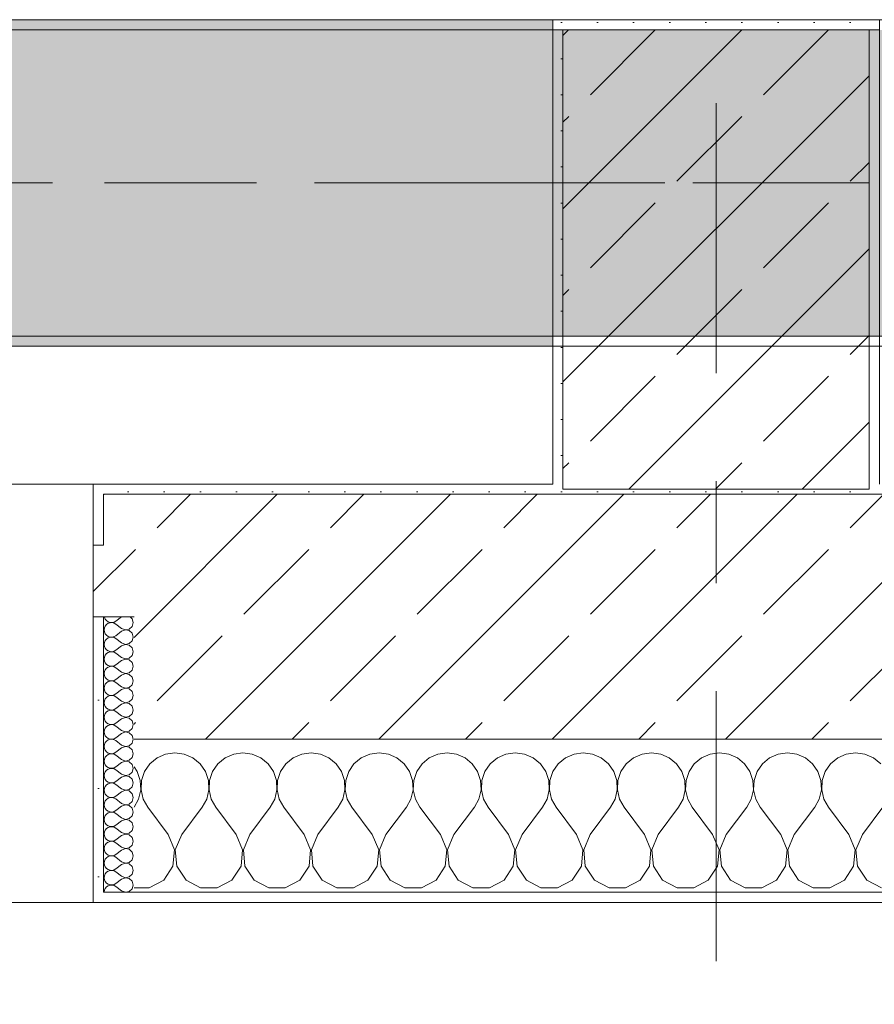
# Model space of a CAD drawing. Header units: metres. Extents: x -3.6 to 84.5, y -11 to 16.8.
# Tile 44 of 228: x 14.248 to 15.085, y -0.255 to 0.71. Entities that reach past the tile are written whole.
import ezdxf

# ---------------------------------------------------------------- set-up
doc = ezdxf.new("R2010")
doc.units = ezdxf.units.M
doc.header["$MEASUREMENT"] = 0
doc.linetypes.add('Achse', pattern=[0.2, 0.1, -0.05, 0, -0.05])
doc.linetypes.add('Strichlinie doppelt', pattern=[0.546806, 0.264583, -0.105833, 0.070556, -0.105833])
for name, color, linetype in [('451 - Universal.Achsen Raster', 7, 'Continuous'), ('604 - Struktur.Wand Aussen', 7, 'Continuous'), ('607 - Struktur.Stütze', 7, 'Continuous'), ('608 - Struktur.Träger', 7, 'Continuous')]:
    doc.layers.add(name, color=color, linetype=linetype)
pattern_1 = [(45, (0, 0), (-0.08485281, 0.08485281), []), (45, (-0.04243, 0.04243), (-0.08485281, 0.08485281), [0.09, -0.03])]
pattern_2 = [(45, (0, 0), (-0.01767767, 0.01767767), [0, -0.025])]
pattern_3 = [(0, (0, 0), (0, 0.08660254), [0, -0.05]), (0, (0.025, 0.0433), (0, 0.08660254), [0, -0.05])]

# ---------------------------------------------------------------- blocks, each defined once
blk = doc.blocks.new('*X76')
at = {"layer": '604 - Struktur.Wand Aussen', "color": 7, "linetype": 'Continuous', "lineweight": 5}
for p, q in [((14.39089, -0.0096), (14.38248, -0.01331)), ((14.4, -0.00833), (14.39089, -0.0096)), ((14.40911, -0.0096), (14.4, -0.00833)), ((14.41752, -0.01331), (14.40911, -0.0096)), ((14.45756, -0.0096), (14.44914, -0.01331)), ((14.46667, -0.00833), (14.45756, -0.0096)), ((14.47578, -0.0096), (14.46667, -0.00833)), ((14.48419, -0.01331), (14.47578, -0.0096)), ((14.52422, -0.0096), (14.51581, -0.01331)), ((14.53333, -0.00833), (14.52422, -0.0096)), ((14.54244, -0.0096), (14.53333, -0.00833)), ((14.55086, -0.01331), (14.54244, -0.0096)), ((14.59089, -0.0096), (14.58248, -0.01331)), ((14.6, -0.00833), (14.59089, -0.0096)), ((14.60911, -0.0096), (14.6, -0.00833)), ((14.61752, -0.01331), (14.60911, -0.0096)), ((14.65756, -0.0096), (14.64914, -0.01331)), ((14.66667, -0.00833), (14.65756, -0.0096)), ((14.67578, -0.0096), (14.66667, -0.00833)), ((14.68419, -0.01331), (14.67578, -0.0096)), ((14.72422, -0.0096), (14.71581, -0.01331)), ((14.73333, -0.00833), (14.72422, -0.0096)), ((14.74244, -0.0096), (14.73333, -0.00833)), ((14.75086, -0.01331), (14.74244, -0.0096)), ((14.79089, -0.0096), (14.78248, -0.01331)), ((14.8, -0.00833), (14.79089, -0.0096)), ((14.80911, -0.0096), (14.8, -0.00833)), ((14.81752, -0.01331), (14.80911, -0.0096)), ((14.85756, -0.0096), (14.84914, -0.01331)), ((14.86667, -0.00833), (14.85756, -0.0096)), ((14.87578, -0.0096), (14.86667, -0.00833)), ((14.88419, -0.01331), (14.87578, -0.0096)), ((14.92422, -0.0096), (14.91581, -0.01331)), ((14.93333, -0.00833), (14.92422, -0.0096)), ((14.94244, -0.0096), (14.93333, -0.00833)), ((14.95086, -0.01331), (14.94244, -0.0096)), ((14.99089, -0.0096), (14.98248, -0.01331)), ((15, -0.00833), (14.99089, -0.0096)), ((15.00911, -0.0096), (15, -0.00833)), ((15.01752, -0.01331), (15.00911, -0.0096)), ((15.05756, -0.0096), (15.04914, -0.01331)), ((15.06667, -0.00833), (15.05756, -0.0096)), ((15.07578, -0.0096), (15.06667, -0.00833)), ((15.08419, -0.01331), (15.07578, -0.0096)), ((14.37539, -0.01918), (14.37019, -0.02676)), ((14.38248, -0.01331), (14.37539, -0.01918)), ((14.42461, -0.01918), (14.41752, -0.01331)), ((14.42981, -0.02676), (14.42461, -0.01918)), ((14.44206, -0.01918), (14.43685, -0.02676)), ((14.44914, -0.01331), (14.44206, -0.01918)), ((14.49127, -0.01918), (14.48419, -0.01331)), ((14.49648, -0.02676), (14.49127, -0.01918)), ((14.50873, -0.01918), (14.50352, -0.02676)), ((14.51581, -0.01331), (14.50873, -0.01918)), ((14.55794, -0.01918), (14.55086, -0.01331)), ((14.56315, -0.02676), (14.55794, -0.01918)), ((14.57539, -0.01918), (14.57019, -0.02676)), ((14.58248, -0.01331), (14.57539, -0.01918)), ((14.62461, -0.01918), (14.61752, -0.01331)), ((14.62981, -0.02676), (14.62461, -0.01918)), ((14.64206, -0.01918), (14.63685, -0.02676)), ((14.64914, -0.01331), (14.64206, -0.01918)), ((14.69127, -0.01918), (14.68419, -0.01331)), ((14.69648, -0.02676), (14.69127, -0.01918)), ((14.70873, -0.01918), (14.70352, -0.02676)), ((14.71581, -0.01331), (14.70873, -0.01918)), ((14.75794, -0.01918), (14.75086, -0.01331)), ((14.76315, -0.02676), (14.75794, -0.01918)), ((14.77539, -0.01918), (14.77019, -0.02676)), ((14.78248, -0.01331), (14.77539, -0.01918)), ((14.82461, -0.01918), (14.81752, -0.01331)), ((14.82981, -0.02676), (14.82461, -0.01918)), ((14.84206, -0.01918), (14.83685, -0.02676)), ((14.84914, -0.01331), (14.84206, -0.01918)), ((14.89127, -0.01918), (14.88419, -0.01331)), ((14.89648, -0.02676), (14.89127, -0.01918)), ((14.90873, -0.01918), (14.90352, -0.02676)), ((14.91581, -0.01331), (14.90873, -0.01918)), ((14.95794, -0.01918), (14.95086, -0.01331)), ((14.96315, -0.02676), (14.95794, -0.01918)), ((14.97539, -0.01918), (14.97019, -0.02676)), ((14.98248, -0.01331), (14.97539, -0.01918)), ((15.02461, -0.01918), (15.01752, -0.01331)), ((15.02981, -0.02676), (15.02461, -0.01918)), ((15.04206, -0.01918), (15.03685, -0.02676)), ((15.04914, -0.01331), (15.04206, -0.01918)), ((15.09127, -0.01918), (15.08419, -0.01331)), ((14.36315, -0.02676), (14.36, -0.02218)), ((14.36609, -0.03547), (14.36315, -0.02676)), ((14.37019, -0.02676), (14.36725, -0.03547)), ((14.43275, -0.03547), (14.42981, -0.02676)), ((14.43685, -0.02676), (14.43391, -0.03547)), ((14.49942, -0.03547), (14.49648, -0.02676)), ((14.50352, -0.02676), (14.50058, -0.03547)), ((14.56609, -0.03547), (14.56315, -0.02676)), ((14.57019, -0.02676), (14.56725, -0.03547)), ((14.63275, -0.03547), (14.62981, -0.02676)), ((14.63685, -0.02676), (14.63391, -0.03547)), ((14.69942, -0.03547), (14.69648, -0.02676)), ((14.70352, -0.02676), (14.70058, -0.03547)), ((14.76609, -0.03547), (14.76315, -0.02676)), ((14.77019, -0.02676), (14.76725, -0.03547)), ((14.83275, -0.03547), (14.82981, -0.02676)), ((14.83685, -0.02676), (14.83391, -0.03547)), ((14.89942, -0.03547), (14.89648, -0.02676)), ((14.90352, -0.02676), (14.90058, -0.03547)), ((14.96609, -0.03547), (14.96315, -0.02676)), ((14.97019, -0.02676), (14.96725, -0.03547)), ((15.03275, -0.03547), (15.02981, -0.02676)), ((15.03685, -0.02676), (15.03391, -0.03547)), ((14.36653, -0.04466), (14.36609, -0.03547)), ((14.36725, -0.03547), (14.3668, -0.04466)), ((14.4332, -0.04466), (14.43275, -0.03547)), ((14.43391, -0.03547), (14.43347, -0.04466)), ((14.49987, -0.04466), (14.49942, -0.03547)), ((14.50058, -0.03547), (14.50013, -0.04466)), ((14.56653, -0.04466), (14.56609, -0.03547)), ((14.56725, -0.03547), (14.5668, -0.04466)), ((14.6332, -0.04466), (14.63275, -0.03547)), ((14.63391, -0.03547), (14.63347, -0.04466)), ((14.69987, -0.04466), (14.69942, -0.03547)), ((14.70058, -0.03547), (14.70013, -0.04466)), ((14.76653, -0.04466), (14.76609, -0.03547)), ((14.76725, -0.03547), (14.7668, -0.04466)), ((14.8332, -0.04466), (14.83275, -0.03547)), ((14.83391, -0.03547), (14.83347, -0.04466)), ((14.89987, -0.04466), (14.89942, -0.03547)), ((14.90058, -0.03547), (14.90013, -0.04466)), ((14.96653, -0.04466), (14.96609, -0.03547)), ((14.96725, -0.03547), (14.9668, -0.04466)), ((15.0332, -0.04466), (15.03275, -0.03547)), ((15.03391, -0.03547), (15.03347, -0.04466)), ((14.36445, -0.05362), (14.36653, -0.04466)), ((14.3668, -0.04466), (14.36888, -0.05362)), ((14.43112, -0.05362), (14.4332, -0.04466)), ((14.43347, -0.04466), (14.43555, -0.05362)), ((14.49778, -0.05362), (14.49987, -0.04466)), ((14.50013, -0.04466), (14.50222, -0.05362)), ((14.56445, -0.05362), (14.56653, -0.04466)), ((14.5668, -0.04466), (14.56888, -0.05362)), ((14.63112, -0.05362), (14.6332, -0.04466)), ((14.63347, -0.04466), (14.63555, -0.05362)), ((14.69778, -0.05362), (14.69987, -0.04466)), ((14.70013, -0.04466), (14.70222, -0.05362)), ((14.76445, -0.05362), (14.76653, -0.04466)), ((14.7668, -0.04466), (14.76888, -0.05362)), ((14.83112, -0.05362), (14.8332, -0.04466)), ((14.83347, -0.04466), (14.83555, -0.05362)), ((14.89778, -0.05362), (14.89987, -0.04466)), ((14.90013, -0.04466), (14.90222, -0.05362)), ((14.96445, -0.05362), (14.96653, -0.04466)), ((14.9668, -0.04466), (14.96888, -0.05362)), ((15.03112, -0.05362), (15.0332, -0.04466)), ((15.03347, -0.04466), (15.03555, -0.05362)), ((14.36, -0.06167), (14.36445, -0.05362)), ((14.36888, -0.05362), (14.37333, -0.06167)), ((14.42667, -0.06167), (14.43112, -0.05362)), ((14.43555, -0.05362), (14.44, -0.06167)), ((14.49333, -0.06167), (14.49778, -0.05362)), ((14.50222, -0.05362), (14.50667, -0.06167)), ((14.56, -0.06167), (14.56445, -0.05362)), ((14.56888, -0.05362), (14.57333, -0.06167)), ((14.62667, -0.06167), (14.63112, -0.05362)), ((14.63555, -0.05362), (14.64, -0.06167)), ((14.69333, -0.06167), (14.69778, -0.05362)), ((14.70222, -0.05362), (14.70667, -0.06167)), ((14.76, -0.06167), (14.76445, -0.05362)), ((14.76888, -0.05362), (14.77333, -0.06167)), ((14.82667, -0.06167), (14.83112, -0.05362)), ((14.83555, -0.05362), (14.84, -0.06167)), ((14.89333, -0.06167), (14.89778, -0.05362)), ((14.90222, -0.05362), (14.90667, -0.06167)), ((14.96, -0.06167), (14.96445, -0.05362)), ((14.96888, -0.05362), (14.97333, -0.06167)), ((15.02667, -0.06167), (15.03112, -0.05362)), ((15.03555, -0.05362), (15.04, -0.06167)), ((14.39333, -0.08833), (14.37333, -0.06167)), ((14.40667, -0.08833), (14.42667, -0.06167)), ((14.46, -0.08833), (14.44, -0.06167)), ((14.47333, -0.08833), (14.49333, -0.06167)), ((14.52667, -0.08833), (14.50667, -0.06167)), ((14.54, -0.08833), (14.56, -0.06167)), ((14.59333, -0.08833), (14.57333, -0.06167)), ((14.60667, -0.08833), (14.62667, -0.06167)), ((14.66, -0.08833), (14.64, -0.06167)), ((14.67333, -0.08833), (14.69333, -0.06167)), ((14.72667, -0.08833), (14.70667, -0.06167)), ((14.74, -0.08833), (14.76, -0.06167)), ((14.79333, -0.08833), (14.77333, -0.06167)), ((14.80667, -0.08833), (14.82667, -0.06167)), ((14.86, -0.08833), (14.84, -0.06167)), ((14.87333, -0.08833), (14.89333, -0.06167)), ((14.92667, -0.08833), (14.90667, -0.06167)), ((14.94, -0.08833), (14.96, -0.06167)), ((14.99333, -0.08833), (14.97333, -0.06167)), ((15.00667, -0.08833), (15.02667, -0.06167)), ((15.06, -0.08833), (15.04, -0.06167)), ((15.07333, -0.08833), (15.09333, -0.06167)), ((14.39962, -0.1033), (14.39333, -0.08833)), ((14.40667, -0.08833), (14.40038, -0.1033)), ((14.46629, -0.1033), (14.46, -0.08833)), ((14.47333, -0.08833), (14.46705, -0.1033)), ((14.53295, -0.1033), (14.52667, -0.08833)), ((14.54, -0.08833), (14.53371, -0.1033)), ((14.59962, -0.1033), (14.59333, -0.08833)), ((14.60667, -0.08833), (14.60038, -0.1033)), ((14.66629, -0.1033), (14.66, -0.08833)), ((14.67333, -0.08833), (14.66705, -0.1033)), ((14.73295, -0.1033), (14.72667, -0.08833)), ((14.74, -0.08833), (14.73371, -0.1033)), ((14.79962, -0.1033), (14.79333, -0.08833)), ((14.80667, -0.08833), (14.80038, -0.1033)), ((14.86629, -0.1033), (14.86, -0.08833)), ((14.87333, -0.08833), (14.86705, -0.1033)), ((14.93295, -0.1033), (14.92667, -0.08833)), ((14.94, -0.08833), (14.93371, -0.1033)), ((14.99962, -0.1033), (14.99333, -0.08833)), ((15.00667, -0.08833), (15.00038, -0.1033)), ((15.06629, -0.1033), (15.06, -0.08833)), ((15.07333, -0.08833), (15.06705, -0.1033)), ((14.39808, -0.11947), (14.39962, -0.1033)), ((14.40038, -0.1033), (14.40192, -0.11947)), ((14.46475, -0.11947), (14.46629, -0.1033)), ((14.46705, -0.1033), (14.46858, -0.11947)), ((14.53142, -0.11947), (14.53295, -0.1033)), ((14.53371, -0.1033), (14.53525, -0.11947)), ((14.59808, -0.11947), (14.59962, -0.1033)), ((14.60038, -0.1033), (14.60192, -0.11947)), ((14.66475, -0.11947), (14.66629, -0.1033)), ((14.66705, -0.1033), (14.66858, -0.11947)), ((14.73142, -0.11947), (14.73295, -0.1033)), ((14.73371, -0.1033), (14.73525, -0.11947)), ((14.79808, -0.11947), (14.79962, -0.1033)), ((14.80038, -0.1033), (14.80192, -0.11947)), ((14.86475, -0.11947), (14.86629, -0.1033)), ((14.86705, -0.1033), (14.86858, -0.11947)), ((14.93142, -0.11947), (14.93295, -0.1033)), ((14.93371, -0.1033), (14.93525, -0.11947)), ((14.99808, -0.11947), (14.99962, -0.1033)), ((15.00038, -0.1033), (15.00192, -0.11947)), ((15.06475, -0.11947), (15.06629, -0.1033)), ((15.06705, -0.1033), (15.06858, -0.11947)), ((14.3891, -0.13299), (14.39808, -0.11947)), ((14.40192, -0.11947), (14.4109, -0.13299)), ((14.45576, -0.13299), (14.46475, -0.11947)), ((14.46858, -0.11947), (14.47757, -0.13299)), ((14.52243, -0.13299), (14.53142, -0.11947)), ((14.53525, -0.11947), (14.54424, -0.13299)), ((14.5891, -0.13299), (14.59808, -0.11947)), ((14.60192, -0.11947), (14.6109, -0.13299)), ((14.65576, -0.13299), (14.66475, -0.11947)), ((14.66858, -0.11947), (14.67757, -0.13299)), ((14.72243, -0.13299), (14.73142, -0.11947)), ((14.73525, -0.11947), (14.74424, -0.13299)), ((14.7891, -0.13299), (14.79808, -0.11947)), ((14.80192, -0.11947), (14.8109, -0.13299)), ((14.85576, -0.13299), (14.86475, -0.11947)), ((14.86858, -0.11947), (14.87757, -0.13299)), ((14.92243, -0.13299), (14.93142, -0.11947)), ((14.93525, -0.11947), (14.94424, -0.13299)), ((14.9891, -0.13299), (14.99808, -0.11947)), ((15.00192, -0.11947), (15.0109, -0.13299)), ((15.05576, -0.13299), (15.06475, -0.11947)), ((15.06858, -0.11947), (15.07757, -0.13299)), ((14.37479, -0.14066), (14.3891, -0.13299)), ((14.4109, -0.13299), (14.42521, -0.14066)), ((14.44145, -0.14066), (14.45576, -0.13299)), ((14.47757, -0.13299), (14.49188, -0.14066)), ((14.50812, -0.14066), (14.52243, -0.13299)), ((14.54424, -0.13299), (14.55855, -0.14066)), ((14.57479, -0.14066), (14.5891, -0.13299)), ((14.6109, -0.13299), (14.62521, -0.14066)), ((14.64145, -0.14066), (14.65576, -0.13299)), ((14.67757, -0.13299), (14.69188, -0.14066)), ((14.70812, -0.14066), (14.72243, -0.13299)), ((14.74424, -0.13299), (14.75855, -0.14066)), ((14.77479, -0.14066), (14.7891, -0.13299)), ((14.8109, -0.13299), (14.82521, -0.14066)), ((14.84145, -0.14066), (14.85576, -0.13299)), ((14.87757, -0.13299), (14.89188, -0.14066)), ((14.90812, -0.14066), (14.92243, -0.13299)), ((14.94424, -0.13299), (14.95855, -0.14066)), ((14.97479, -0.14066), (14.9891, -0.13299)), ((15.0109, -0.13299), (15.02521, -0.14066)), ((15.04145, -0.14066), (15.05576, -0.13299)), ((15.07757, -0.13299), (15.09188, -0.14066)), ((14.36, -0.14066), (14.37479, -0.14066)), ((14.42521, -0.14066), (14.44145, -0.14066)), ((14.49188, -0.14066), (14.50812, -0.14066)), ((14.55855, -0.14066), (14.57479, -0.14066)), ((14.62521, -0.14066), (14.64145, -0.14066)), ((14.69188, -0.14066), (14.70812, -0.14066)), ((14.75855, -0.14066), (14.77479, -0.14066)), ((14.82521, -0.14066), (14.84145, -0.14066)), ((14.89188, -0.14066), (14.90812, -0.14066)), ((14.95855, -0.14066), (14.97479, -0.14066)), ((15.02521, -0.14066), (15.04145, -0.14066))]:
    blk.add_line(p, q, dxfattribs=at)
blk = doc.blocks.new('*X109')
at = {"layer": '604 - Struktur.Wand Aussen', "color": 7, "linetype": 'Continuous', "lineweight": 5}
for p, q in [((14.33091, 0.125), (14.33099, 0.12448)), ((14.33099, 0.12448), (14.33178, 0.12267)), ((14.33178, 0.1159), (14.33099, 0.11409)), ((14.33178, 0.12267), (14.33304, 0.12116)), ((14.33304, 0.11742), (14.33178, 0.1159)), ((14.33304, 0.12116), (14.33466, 0.12004)), ((14.33466, 0.11853), (14.33304, 0.11742)), ((14.33466, 0.12004), (14.33653, 0.11941)), ((14.33653, 0.11916), (14.33466, 0.11853)), ((14.33653, 0.11941), (14.3385, 0.11931)), ((14.3385, 0.11926), (14.33653, 0.11916)), ((14.3385, 0.11931), (14.34042, 0.11976)), ((14.34042, 0.11881), (14.3385, 0.11926)), ((14.34042, 0.11976), (14.34214, 0.12071)), ((14.34214, 0.11786), (14.34042, 0.11881)), ((14.34786, 0.125), (14.34214, 0.12071)), ((14.34786, 0.11357), (14.34214, 0.11786)), ((14.35822, 0.12304), (14.35608, 0.125)), ((14.35929, 0.11929), (14.35822, 0.12304)), ((14.35822, 0.11553), (14.35929, 0.11929)), ((14.33099, 0.11409), (14.33071, 0.11214)), ((14.33071, 0.11214), (14.33099, 0.11019)), ((14.33099, 0.11019), (14.33178, 0.10839)), ((14.33178, 0.10839), (14.33304, 0.10687)), ((14.33304, 0.10687), (14.33466, 0.10575)), ((14.34042, 0.10547), (14.34214, 0.10643)), ((14.34786, 0.11071), (14.34214, 0.10643)), ((14.34786, 0.11357), (14.3515, 0.11217)), ((14.3515, 0.11211), (14.34786, 0.11071)), ((14.3515, 0.11217), (14.35534, 0.1129)), ((14.35534, 0.11139), (14.3515, 0.11211)), ((14.35534, 0.1129), (14.35822, 0.11553)), ((14.35822, 0.10876), (14.35534, 0.11139)), ((14.35929, 0.105), (14.35822, 0.10876)), ((14.33099, 0.09981), (14.33071, 0.09786)), ((14.33071, 0.09786), (14.33099, 0.09591)), ((14.33178, 0.10161), (14.33099, 0.09981)), ((14.33304, 0.10313), (14.33178, 0.10161)), ((14.33466, 0.10425), (14.33304, 0.10313)), ((14.33466, 0.10575), (14.33653, 0.10512)), ((14.33653, 0.10488), (14.33466, 0.10425)), ((14.33653, 0.10512), (14.3385, 0.10503)), ((14.3385, 0.10497), (14.33653, 0.10488)), ((14.3385, 0.10503), (14.34042, 0.10547)), ((14.34042, 0.10453), (14.3385, 0.10497)), ((14.34214, 0.10357), (14.34042, 0.10453)), ((14.34786, 0.09929), (14.34214, 0.10357)), ((14.34786, 0.09929), (14.3515, 0.09789)), ((14.3515, 0.09783), (14.34786, 0.09643)), ((14.3515, 0.09789), (14.35534, 0.09861)), ((14.35534, 0.0971), (14.3515, 0.09783)), ((14.35534, 0.09861), (14.35822, 0.10124)), ((14.35822, 0.09447), (14.35534, 0.0971)), ((14.35822, 0.10124), (14.35929, 0.105)), ((14.33099, 0.09591), (14.33178, 0.0941)), ((14.33178, 0.08733), (14.33099, 0.08552)), ((14.33178, 0.0941), (14.33304, 0.09258)), ((14.33304, 0.08884), (14.33178, 0.08733)), ((14.33304, 0.09258), (14.33466, 0.09147)), ((14.33466, 0.08996), (14.33304, 0.08884)), ((14.33466, 0.09147), (14.33653, 0.09084)), ((14.33653, 0.09059), (14.33466, 0.08996)), ((14.33653, 0.09084), (14.3385, 0.09074)), ((14.3385, 0.09069), (14.33653, 0.09059)), ((14.3385, 0.09074), (14.34042, 0.09119)), ((14.34042, 0.09024), (14.3385, 0.09069)), ((14.34042, 0.09119), (14.34214, 0.09214)), ((14.34214, 0.08929), (14.34042, 0.09024)), ((14.34786, 0.09643), (14.34214, 0.09214)), ((14.34786, 0.085), (14.34214, 0.08929)), ((14.35534, 0.08433), (14.35822, 0.08696)), ((14.35929, 0.09071), (14.35822, 0.09447)), ((14.35822, 0.08696), (14.35929, 0.09071)), ((14.33099, 0.08552), (14.33071, 0.08357)), ((14.33071, 0.08357), (14.33099, 0.08162)), ((14.33099, 0.08162), (14.33178, 0.07982)), ((14.33178, 0.07982), (14.33304, 0.0783)), ((14.33304, 0.0783), (14.33466, 0.07718)), ((14.33466, 0.07718), (14.33653, 0.07655)), ((14.34042, 0.0769), (14.34214, 0.07786)), ((14.34786, 0.08214), (14.34214, 0.07786)), ((14.34786, 0.085), (14.3515, 0.0836)), ((14.3515, 0.08354), (14.34786, 0.08214)), ((14.3515, 0.0836), (14.35534, 0.08433)), ((14.35534, 0.08282), (14.3515, 0.08354)), ((14.35822, 0.08018), (14.35534, 0.08282)), ((14.35929, 0.07643), (14.35822, 0.08018)), ((14.33099, 0.07124), (14.33071, 0.06929)), ((14.33071, 0.06929), (14.33099, 0.06733)), ((14.33178, 0.07304), (14.33099, 0.07124)), ((14.33304, 0.07456), (14.33178, 0.07304)), ((14.33466, 0.07567), (14.33304, 0.07456)), ((14.33653, 0.0763), (14.33466, 0.07567)), ((14.33653, 0.07655), (14.3385, 0.07646)), ((14.3385, 0.0764), (14.33653, 0.0763)), ((14.3385, 0.07646), (14.34042, 0.0769)), ((14.34042, 0.07595), (14.3385, 0.0764)), ((14.34214, 0.075), (14.34042, 0.07595)), ((14.34786, 0.07071), (14.34214, 0.075)), ((14.34786, 0.06786), (14.34214, 0.06357)), ((14.34786, 0.07071), (14.3515, 0.06931)), ((14.3515, 0.06926), (14.34786, 0.06786)), ((14.3515, 0.06931), (14.35534, 0.07004)), ((14.35534, 0.06853), (14.3515, 0.06926)), ((14.35534, 0.07004), (14.35822, 0.07267)), ((14.35822, 0.0659), (14.35534, 0.06853)), ((14.35822, 0.07267), (14.35929, 0.07643)), ((14.33099, 0.06733), (14.33178, 0.06553)), ((14.33178, 0.05876), (14.33099, 0.05695)), ((14.33178, 0.06553), (14.33304, 0.06401)), ((14.33304, 0.06027), (14.33178, 0.05876)), ((14.33304, 0.06401), (14.33466, 0.0629)), ((14.33466, 0.06139), (14.33304, 0.06027)), ((14.33466, 0.0629), (14.33653, 0.06227)), ((14.33653, 0.06202), (14.33466, 0.06139)), ((14.33653, 0.06227), (14.3385, 0.06217)), ((14.3385, 0.06211), (14.33653, 0.06202)), ((14.3385, 0.06217), (14.34042, 0.06262)), ((14.34042, 0.06167), (14.3385, 0.06211)), ((14.34042, 0.06262), (14.34214, 0.06357)), ((14.34214, 0.06071), (14.34042, 0.06167)), ((14.34786, 0.05643), (14.34214, 0.06071)), ((14.35534, 0.05575), (14.35822, 0.05839)), ((14.35929, 0.06214), (14.35822, 0.0659)), ((14.35822, 0.05839), (14.35929, 0.06214)), ((14.33099, 0.05695), (14.33071, 0.055)), ((14.33071, 0.055), (14.33099, 0.05305)), ((14.33099, 0.05305), (14.33178, 0.05124)), ((14.33178, 0.05124), (14.33304, 0.04973)), ((14.33304, 0.04973), (14.33466, 0.04861)), ((14.33466, 0.04861), (14.33653, 0.04798)), ((14.3385, 0.04789), (14.34042, 0.04833)), ((14.34042, 0.04833), (14.34214, 0.04929)), ((14.34786, 0.05357), (14.34214, 0.04929)), ((14.34786, 0.05643), (14.3515, 0.05503)), ((14.3515, 0.05497), (14.34786, 0.05357)), ((14.3515, 0.05503), (14.35534, 0.05575)), ((14.35534, 0.05425), (14.3515, 0.05497)), ((14.35822, 0.05161), (14.35534, 0.05425)), ((14.35929, 0.04786), (14.35822, 0.05161)), ((14.33099, 0.04267), (14.33071, 0.04071)), ((14.33071, 0.04071), (14.33099, 0.03876)), ((14.33178, 0.04447), (14.33099, 0.04267)), ((14.33099, 0.03876), (14.33178, 0.03696)), ((14.33304, 0.04599), (14.33178, 0.04447)), ((14.33466, 0.0471), (14.33304, 0.04599)), ((14.33653, 0.04773), (14.33466, 0.0471)), ((14.33653, 0.04798), (14.3385, 0.04789)), ((14.3385, 0.04783), (14.33653, 0.04773)), ((14.34042, 0.04738), (14.3385, 0.04783)), ((14.34214, 0.04643), (14.34042, 0.04738)), ((14.34786, 0.04214), (14.34214, 0.04643)), ((14.34786, 0.03929), (14.34214, 0.035)), ((14.34786, 0.04214), (14.3515, 0.04074)), ((14.3515, 0.04069), (14.34786, 0.03929)), ((14.3515, 0.04074), (14.35534, 0.04147)), ((14.35534, 0.03996), (14.3515, 0.04069)), ((14.35534, 0.04147), (14.35822, 0.0441)), ((14.35822, 0.03733), (14.35534, 0.03996)), ((14.35822, 0.0441), (14.35929, 0.04786)), ((14.33178, 0.03018), (14.33099, 0.02838)), ((14.33178, 0.03696), (14.33304, 0.03544)), ((14.33304, 0.0317), (14.33178, 0.03018)), ((14.33304, 0.03544), (14.33466, 0.03433)), ((14.33466, 0.03282), (14.33304, 0.0317)), ((14.33466, 0.03433), (14.33653, 0.0337)), ((14.33653, 0.03345), (14.33466, 0.03282)), ((14.33653, 0.0337), (14.3385, 0.0336)), ((14.3385, 0.03354), (14.33653, 0.03345)), ((14.3385, 0.0336), (14.34042, 0.03405)), ((14.34042, 0.0331), (14.3385, 0.03354)), ((14.34042, 0.03405), (14.34214, 0.035)), ((14.34214, 0.03214), (14.34042, 0.0331)), ((14.34786, 0.02786), (14.34214, 0.03214)), ((14.35534, 0.02718), (14.35822, 0.02982)), ((14.35929, 0.03357), (14.35822, 0.03733)), ((14.35822, 0.02982), (14.35929, 0.03357)), ((14.33099, 0.02838), (14.33071, 0.02643)), ((14.33071, 0.02643), (14.33099, 0.02448)), ((14.33099, 0.02448), (14.33178, 0.02267)), ((14.33178, 0.02267), (14.33304, 0.02116)), ((14.33304, 0.02116), (14.33466, 0.02004)), ((14.33466, 0.02004), (14.33653, 0.01941)), ((14.33653, 0.01941), (14.3385, 0.01931)), ((14.3385, 0.01931), (14.34042, 0.01976)), ((14.34042, 0.01976), (14.34214, 0.02071)), ((14.34786, 0.025), (14.34214, 0.02071)), ((14.34786, 0.02786), (14.3515, 0.02646)), ((14.3515, 0.0264), (14.34786, 0.025)), ((14.3515, 0.02646), (14.35534, 0.02718)), ((14.35534, 0.02567), (14.3515, 0.0264)), ((14.35822, 0.02304), (14.35534, 0.02567)), ((14.35929, 0.01929), (14.35822, 0.02304)), ((14.33099, 0.01409), (14.33071, 0.01214)), ((14.33071, 0.01214), (14.33099, 0.01019)), ((14.33178, 0.0159), (14.33099, 0.01409)), ((14.33099, 0.01019), (14.33178, 0.00839)), ((14.33304, 0.01742), (14.33178, 0.0159)), ((14.33466, 0.01853), (14.33304, 0.01742)), ((14.33653, 0.01916), (14.33466, 0.01853)), ((14.3385, 0.01926), (14.33653, 0.01916)), ((14.34042, 0.01881), (14.3385, 0.01926)), ((14.34214, 0.01786), (14.34042, 0.01881)), ((14.34786, 0.01357), (14.34214, 0.01786)), ((14.34786, 0.01071), (14.34214, 0.00643)), ((14.34786, 0.01357), (14.3515, 0.01217)), ((14.3515, 0.01211), (14.34786, 0.01071)), ((14.3515, 0.01217), (14.35534, 0.0129)), ((14.35534, 0.01139), (14.3515, 0.01211)), ((14.35534, 0.0129), (14.35822, 0.01553)), ((14.35822, 0.00876), (14.35534, 0.01139)), ((14.35822, 0.01553), (14.35929, 0.01929)), ((14.33178, 0.00161), (14.33099, -0.00019)), ((14.33178, 0.00839), (14.33304, 0.00687)), ((14.33304, 0.00313), (14.33178, 0.00161)), ((14.33304, 0.00687), (14.33466, 0.00575)), ((14.33466, 0.00425), (14.33304, 0.00313)), ((14.33466, 0.00575), (14.33653, 0.00512)), ((14.33653, 0.00488), (14.33466, 0.00425)), ((14.33653, 0.00512), (14.3385, 0.00503)), ((14.3385, 0.00497), (14.33653, 0.00488)), ((14.3385, 0.00503), (14.34042, 0.00547)), ((14.34042, 0.00453), (14.3385, 0.00497)), ((14.34042, 0.00547), (14.34214, 0.00643)), ((14.34214, 0.00357), (14.34042, 0.00453)), ((14.34786, -0.00071), (14.34214, 0.00357)), ((14.35534, -0.00139), (14.35822, 0.00124)), ((14.35929, 0.005), (14.35822, 0.00876)), ((14.35822, 0.00124), (14.35929, 0.005)), ((14.33099, -0.00019), (14.33071, -0.00214)), ((14.33071, -0.00214), (14.33099, -0.00409)), ((14.33099, -0.00409), (14.33178, -0.0059)), ((14.33178, -0.0059), (14.33304, -0.00742)), ((14.33304, -0.00742), (14.33466, -0.00853)), ((14.33466, -0.00853), (14.33653, -0.00916)), ((14.33653, -0.00941), (14.33466, -0.01004)), ((14.33653, -0.00916), (14.3385, -0.00926)), ((14.3385, -0.00931), (14.33653, -0.00941)), ((14.3385, -0.00926), (14.34042, -0.00881)), ((14.34042, -0.00976), (14.3385, -0.00931)), ((14.34042, -0.00881), (14.34214, -0.00786)), ((14.34786, -0.00357), (14.34214, -0.00786)), ((14.34786, -0.00071), (14.3515, -0.00211)), ((14.3515, -0.00217), (14.34786, -0.00357)), ((14.3515, -0.00211), (14.35534, -0.00139)), ((14.35534, -0.0029), (14.3515, -0.00217)), ((14.35822, -0.00553), (14.35534, -0.0029)), ((14.35929, -0.00929), (14.35822, -0.00553)), ((14.35822, -0.01304), (14.35929, -0.00929)), ((14.33099, -0.01448), (14.33071, -0.01643)), ((14.33071, -0.01643), (14.33099, -0.01838)), ((14.33178, -0.01267), (14.33099, -0.01448)), ((14.33099, -0.01838), (14.33178, -0.02018)), ((14.33304, -0.01116), (14.33178, -0.01267)), ((14.33466, -0.01004), (14.33304, -0.01116)), ((14.34214, -0.01071), (14.34042, -0.00976)), ((14.34786, -0.015), (14.34214, -0.01071)), ((14.34786, -0.01786), (14.34214, -0.02214)), ((14.34786, -0.015), (14.3515, -0.0164)), ((14.3515, -0.01646), (14.34786, -0.01786)), ((14.3515, -0.0164), (14.35534, -0.01567)), ((14.35534, -0.01718), (14.3515, -0.01646)), ((14.35534, -0.01567), (14.35822, -0.01304)), ((14.35822, -0.01982), (14.35534, -0.01718)), ((14.33099, -0.02876), (14.33071, -0.03071)), ((14.33178, -0.02696), (14.33099, -0.02876)), ((14.33178, -0.02018), (14.33304, -0.0217)), ((14.33304, -0.02544), (14.33178, -0.02696)), ((14.33304, -0.0217), (14.33466, -0.02282)), ((14.33466, -0.02433), (14.33304, -0.02544)), ((14.33466, -0.02282), (14.33653, -0.02345)), ((14.33653, -0.0237), (14.33466, -0.02433)), ((14.33653, -0.02345), (14.3385, -0.02354)), ((14.3385, -0.0236), (14.33653, -0.0237)), ((14.3385, -0.02354), (14.34042, -0.0231)), ((14.34042, -0.02405), (14.3385, -0.0236)), ((14.34042, -0.0231), (14.34214, -0.02214)), ((14.34214, -0.025), (14.34042, -0.02405)), ((14.34786, -0.02929), (14.34214, -0.025)), ((14.35534, -0.02996), (14.35822, -0.02733)), ((14.35929, -0.02357), (14.35822, -0.01982)), ((14.35822, -0.02733), (14.35929, -0.02357)), ((14.33071, -0.03071), (14.33099, -0.03267)), ((14.33099, -0.03267), (14.33178, -0.03447)), ((14.33178, -0.03447), (14.33304, -0.03599)), ((14.33304, -0.03599), (14.33466, -0.0371)), ((14.33466, -0.0371), (14.33653, -0.03773)), ((14.33653, -0.03798), (14.33466, -0.03861)), ((14.33653, -0.03773), (14.3385, -0.03783)), ((14.3385, -0.03789), (14.33653, -0.03798)), ((14.3385, -0.03783), (14.34042, -0.03738)), ((14.34042, -0.03833), (14.3385, -0.03789)), ((14.34042, -0.03738), (14.34214, -0.03643)), ((14.34214, -0.03929), (14.34042, -0.03833)), ((14.34786, -0.03214), (14.34214, -0.03643)), ((14.34786, -0.02929), (14.3515, -0.03069)), ((14.3515, -0.03074), (14.34786, -0.03214)), ((14.3515, -0.03069), (14.35534, -0.02996)), ((14.35534, -0.03147), (14.3515, -0.03074)), ((14.35822, -0.0341), (14.35534, -0.03147)), ((14.35929, -0.03786), (14.35822, -0.0341)), ((14.35822, -0.04161), (14.35929, -0.03786)), ((14.33099, -0.04305), (14.33071, -0.045)), ((14.33071, -0.045), (14.33099, -0.04695)), ((14.33178, -0.04124), (14.33099, -0.04305)), ((14.33099, -0.04695), (14.33178, -0.04876)), ((14.33304, -0.03973), (14.33178, -0.04124)), ((14.33466, -0.03861), (14.33304, -0.03973)), ((14.34786, -0.04357), (14.34214, -0.03929)), ((14.34786, -0.04643), (14.34214, -0.05071)), ((14.34786, -0.04357), (14.3515, -0.04497)), ((14.3515, -0.04503), (14.34786, -0.04643)), ((14.3515, -0.04497), (14.35534, -0.04425)), ((14.35534, -0.04575), (14.3515, -0.04503)), ((14.35534, -0.04425), (14.35822, -0.04161)), ((14.35822, -0.04839), (14.35534, -0.04575)), ((14.33099, -0.05733), (14.33071, -0.05929)), ((14.33178, -0.05553), (14.33099, -0.05733)), ((14.33178, -0.04876), (14.33304, -0.05027)), ((14.33304, -0.05401), (14.33178, -0.05553)), ((14.33304, -0.05027), (14.33466, -0.05139)), ((14.33466, -0.0529), (14.33304, -0.05401)), ((14.33466, -0.05139), (14.33653, -0.05202)), ((14.33653, -0.05227), (14.33466, -0.0529)), ((14.33653, -0.05202), (14.3385, -0.05211)), ((14.3385, -0.05217), (14.33653, -0.05227)), ((14.3385, -0.05211), (14.34042, -0.05167)), ((14.34042, -0.05262), (14.3385, -0.05217)), ((14.34042, -0.05167), (14.34214, -0.05071)), ((14.34214, -0.05357), (14.34042, -0.05262)), ((14.34786, -0.05786), (14.34214, -0.05357)), ((14.34786, -0.05786), (14.3515, -0.05926)), ((14.35534, -0.05853), (14.35822, -0.0559)), ((14.35929, -0.05214), (14.35822, -0.04839)), ((14.35822, -0.0559), (14.35929, -0.05214)), ((14.33071, -0.05929), (14.33099, -0.06124)), ((14.33099, -0.06124), (14.33178, -0.06304)), ((14.33178, -0.06304), (14.33304, -0.06456)), ((14.33304, -0.06456), (14.33466, -0.06567)), ((14.33466, -0.06718), (14.33304, -0.0683)), ((14.33466, -0.06567), (14.33653, -0.0663)), ((14.33653, -0.06655), (14.33466, -0.06718)), ((14.33653, -0.0663), (14.3385, -0.0664)), ((14.3385, -0.06646), (14.33653, -0.06655)), ((14.3385, -0.0664), (14.34042, -0.06595)), ((14.34042, -0.0669), (14.3385, -0.06646)), ((14.34042, -0.06595), (14.34214, -0.065)), ((14.34214, -0.06786), (14.34042, -0.0669)), ((14.34786, -0.06071), (14.34214, -0.065)), ((14.3515, -0.05931), (14.34786, -0.06071)), ((14.3515, -0.05926), (14.35534, -0.05853)), ((14.35534, -0.06004), (14.3515, -0.05931)), ((14.35822, -0.06267), (14.35534, -0.06004)), ((14.35929, -0.06643), (14.35822, -0.06267)), ((14.35822, -0.07018), (14.35929, -0.06643)), ((14.33099, -0.07162), (14.33071, -0.07357)), ((14.33071, -0.07357), (14.33099, -0.07552)), ((14.33178, -0.06982), (14.33099, -0.07162)), ((14.33099, -0.07552), (14.33178, -0.07733)), ((14.33304, -0.0683), (14.33178, -0.06982)), ((14.34786, -0.07214), (14.34214, -0.06786)), ((14.34786, -0.075), (14.34214, -0.07929)), ((14.34786, -0.07214), (14.3515, -0.07354)), ((14.3515, -0.0736), (14.34786, -0.075)), ((14.3515, -0.07354), (14.35534, -0.07282)), ((14.35534, -0.07433), (14.3515, -0.0736)), ((14.35534, -0.07282), (14.35822, -0.07018)), ((14.35822, -0.07696), (14.35534, -0.07433)), ((14.35929, -0.08071), (14.35822, -0.07696)), ((14.33099, -0.08591), (14.33071, -0.08786)), ((14.33178, -0.0841), (14.33099, -0.08591)), ((14.33178, -0.07733), (14.33304, -0.07884)), ((14.33304, -0.08258), (14.33178, -0.0841)), ((14.33304, -0.07884), (14.33466, -0.07996)), ((14.33466, -0.08147), (14.33304, -0.08258)), ((14.33466, -0.07996), (14.33653, -0.08059)), ((14.33653, -0.08084), (14.33466, -0.08147)), ((14.33653, -0.08059), (14.3385, -0.08069)), ((14.3385, -0.08074), (14.33653, -0.08084)), ((14.3385, -0.08069), (14.34042, -0.08024)), ((14.34042, -0.08119), (14.3385, -0.08074)), ((14.34042, -0.08024), (14.34214, -0.07929)), ((14.34214, -0.08214), (14.34042, -0.08119)), ((14.34786, -0.08643), (14.34214, -0.08214)), ((14.34786, -0.08643), (14.3515, -0.08783)), ((14.35534, -0.0871), (14.35822, -0.08447)), ((14.35822, -0.08447), (14.35929, -0.08071)), ((14.33071, -0.08786), (14.33099, -0.08981)), ((14.33099, -0.08981), (14.33178, -0.09161)), ((14.33178, -0.09161), (14.33304, -0.09313)), ((14.33304, -0.09313), (14.33466, -0.09425)), ((14.33466, -0.09575), (14.33304, -0.09687)), ((14.33466, -0.09425), (14.33653, -0.09488)), ((14.33653, -0.09512), (14.33466, -0.09575)), ((14.33653, -0.09488), (14.3385, -0.09497)), ((14.3385, -0.09503), (14.33653, -0.09512)), ((14.3385, -0.09497), (14.34042, -0.09453)), ((14.34042, -0.09547), (14.3385, -0.09503)), ((14.34042, -0.09453), (14.34214, -0.09357)), ((14.34214, -0.09643), (14.34042, -0.09547)), ((14.34786, -0.08929), (14.34214, -0.09357)), ((14.34786, -0.10071), (14.34214, -0.09643)), ((14.3515, -0.08789), (14.34786, -0.08929)), ((14.3515, -0.08783), (14.35534, -0.0871)), ((14.35534, -0.08861), (14.3515, -0.08789)), ((14.35822, -0.09124), (14.35534, -0.08861)), ((14.35929, -0.095), (14.35822, -0.09124)), ((14.35822, -0.09876), (14.35929, -0.095)), ((14.33099, -0.10019), (14.33071, -0.10214)), ((14.33071, -0.10214), (14.33099, -0.10409)), ((14.33178, -0.09839), (14.33099, -0.10019)), ((14.33099, -0.10409), (14.33178, -0.1059)), ((14.33304, -0.09687), (14.33178, -0.09839)), ((14.33178, -0.1059), (14.33304, -0.10742)), ((14.34786, -0.10357), (14.34214, -0.10786)), ((14.34786, -0.10071), (14.3515, -0.10211)), ((14.3515, -0.10217), (14.34786, -0.10357)), ((14.3515, -0.10211), (14.35534, -0.10139)), ((14.35534, -0.1029), (14.3515, -0.10217)), ((14.35534, -0.10139), (14.35822, -0.09876)), ((14.35822, -0.10553), (14.35534, -0.1029)), ((14.35929, -0.10929), (14.35822, -0.10553)), ((14.33099, -0.11448), (14.33071, -0.11643)), ((14.33178, -0.11267), (14.33099, -0.11448)), ((14.33304, -0.11116), (14.33178, -0.11267)), ((14.33304, -0.10742), (14.33466, -0.10853)), ((14.33466, -0.11004), (14.33304, -0.11116)), ((14.33466, -0.10853), (14.33653, -0.10916)), ((14.33653, -0.10941), (14.33466, -0.11004)), ((14.33653, -0.10916), (14.3385, -0.10926)), ((14.3385, -0.10931), (14.33653, -0.10941)), ((14.3385, -0.10926), (14.34042, -0.10881)), ((14.34042, -0.10976), (14.3385, -0.10931)), ((14.34042, -0.10881), (14.34214, -0.10786)), ((14.34214, -0.11071), (14.34042, -0.10976)), ((14.34786, -0.115), (14.34214, -0.11071)), ((14.34786, -0.115), (14.3515, -0.1164)), ((14.3515, -0.1164), (14.35534, -0.11567)), ((14.35534, -0.11567), (14.35822, -0.11304)), ((14.35822, -0.11304), (14.35929, -0.10929)), ((14.33071, -0.11643), (14.33099, -0.11838)), ((14.33099, -0.11838), (14.33178, -0.12018)), ((14.33178, -0.12018), (14.33304, -0.1217)), ((14.33304, -0.1217), (14.33466, -0.12282)), ((14.33466, -0.12433), (14.33304, -0.12544)), ((14.33466, -0.12282), (14.33653, -0.12345)), ((14.33653, -0.1237), (14.33466, -0.12433)), ((14.33653, -0.12345), (14.3385, -0.12354)), ((14.3385, -0.1236), (14.33653, -0.1237)), ((14.3385, -0.12354), (14.34042, -0.1231)), ((14.34042, -0.12405), (14.3385, -0.1236)), ((14.34042, -0.1231), (14.34214, -0.12214)), ((14.34214, -0.125), (14.34042, -0.12405)), ((14.34786, -0.11786), (14.34214, -0.12214)), ((14.34786, -0.12929), (14.34214, -0.125)), ((14.3515, -0.11646), (14.34786, -0.11786)), ((14.35534, -0.11718), (14.3515, -0.11646)), ((14.35822, -0.11982), (14.35534, -0.11718)), ((14.35929, -0.12357), (14.35822, -0.11982)), ((14.35822, -0.12733), (14.35929, -0.12357)), ((14.33099, -0.12876), (14.33071, -0.13071)), ((14.33071, -0.13071), (14.33099, -0.13267)), ((14.33178, -0.12696), (14.33099, -0.12876)), ((14.33099, -0.13267), (14.33178, -0.13447)), ((14.33304, -0.12544), (14.33178, -0.12696)), ((14.33178, -0.13447), (14.33304, -0.13599)), ((14.34786, -0.13214), (14.34214, -0.13643)), ((14.34786, -0.12929), (14.3515, -0.13069)), ((14.3515, -0.13074), (14.34786, -0.13214)), ((14.3515, -0.13069), (14.35534, -0.12996)), ((14.35534, -0.13147), (14.3515, -0.13074)), ((14.35534, -0.12996), (14.35822, -0.12733)), ((14.35822, -0.1341), (14.35534, -0.13147)), ((14.35929, -0.13786), (14.35822, -0.1341)), ((14.33099, -0.14305), (14.33071, -0.145)), ((14.33178, -0.14124), (14.33099, -0.14305)), ((14.33304, -0.13973), (14.33178, -0.14124)), ((14.33304, -0.13599), (14.33466, -0.1371)), ((14.33466, -0.13861), (14.33304, -0.13973)), ((14.33466, -0.1371), (14.33653, -0.13773)), ((14.33653, -0.13798), (14.33466, -0.13861)), ((14.33653, -0.13773), (14.3385, -0.13783)), ((14.3385, -0.13789), (14.33653, -0.13798)), ((14.3385, -0.13783), (14.34042, -0.13738)), ((14.34042, -0.13833), (14.3385, -0.13789)), ((14.34042, -0.13738), (14.34214, -0.13643)), ((14.34214, -0.13929), (14.34042, -0.13833)), ((14.34786, -0.14357), (14.34214, -0.13929)), ((14.34786, -0.14357), (14.3515, -0.14497)), ((14.3515, -0.14497), (14.35534, -0.14425)), ((14.35534, -0.14425), (14.35822, -0.14161)), ((14.35822, -0.14161), (14.35929, -0.13786))]:
    blk.add_line(p, q, dxfattribs=at)

msp = doc.modelspace()

# ---------------------------------------------------------------- hatches: boundary and pattern name
at = {"layer": '604 - Struktur.Wand Aussen', "linetype": 'Continuous', "lineweight": 0, "true_color": 0x000000}
h = msp.add_hatch(dxfattribs=at)
h.set_pattern_fill('Gips_0001', color=18, style=0, pattern_type=2)
h.set_pattern_definition(pattern_2)
h.paths.add_polyline_path([(14.32, 0.255), (14.32, 0.195), (14.33, 0.195), (14.33, 0.255)])
h = msp.add_hatch(dxfattribs=at)
h.set_pattern_fill('Gips_0001', color=18, style=0, pattern_type=2)
h.set_pattern_definition(pattern_2)
h.paths.add_polyline_path([(14.33, 0.255), (14.33, 0.245), (14.76999, 0.245), (14.76999, 0.255)])
h = msp.add_hatch(dxfattribs=at)
h.set_pattern_fill('Beton__Stahlbeton_0001', color=18, style=0, pattern_type=2)
h.set_pattern_definition(pattern_1)
h.paths.add_polyline_path([(14.32, 0.195), (14.32, 0.125), (14.33, 0.125), (14.36, 0.125), (14.36, 0.005), (15.48, 0.005), (15.48, 0.125), (15.51, 0.125), (15.52, 0.125), (15.52, 0.195), (15.51, 0.195), (15.51, 0.245), (14.33, 0.245), (14.33, 0.195)])
h = msp.add_hatch(dxfattribs=at)
h.set_pattern_fill('Verputz_0001', color=18, style=0, pattern_type=2)
h.set_pattern_definition(pattern_3)
h.paths.add_polyline_path([(14.33, 0.125), (14.32, 0.125), (14.32, -0.155), (14.33, -0.155)])
h = msp.add_hatch(dxfattribs=at)
h.set_pattern_fill('Verputz_0001', color=18, style=0, pattern_type=2)
h.set_pattern_definition(pattern_3)
h.paths.add_polyline_path([(14.33, -0.145), (14.33, -0.155), (15.51, -0.155), (15.51, -0.145)])
at = {"layer": '607 - Struktur.Stütze', "linetype": 'Continuous', "lineweight": 0, "true_color": 0x000000}
h = msp.add_hatch(dxfattribs=at)
h.set_pattern_fill('Gips_0001', color=18, style=0, pattern_type=2)
h.set_pattern_definition(pattern_2)
h.paths.add_polyline_path([(14.76999, 0.70998), (14.76999, 0.255), (14.77999, 0.255), (14.77999, 0.69998), (15.07999, 0.69998), (15.07999, 0.255), (15.08999, 0.255), (15.08999, 0.70998)])
h = msp.add_hatch(dxfattribs=at)
h.set_pattern_fill('Beton__Stahlbeton_0001', color=18, style=0, pattern_type=2)
h.set_pattern_definition(pattern_1)
h.paths.add_polyline_path([(14.77999, 0.24998), (15.07999, 0.24998), (15.07999, 0.69998), (14.77999, 0.69998)])
h = msp.add_hatch(dxfattribs=at)
h.set_pattern_fill('Gips_0001', color=18, style=0, pattern_type=2)
h.set_pattern_definition(pattern_2)
h.paths.add_polyline_path([(14.76999, 0.255), (14.76999, 0.245), (15.08999, 0.245), (15.08999, 0.255), (15.07999, 0.255), (15.07999, 0.24998), (14.77999, 0.24998), (14.77999, 0.255)])
at = {"layer": '608 - Struktur.Träger', "linetype": 'Continuous', "lineweight": 0, "true_color": 0x000000}
h = msp.add_hatch(dxfattribs=at)
h.set_pattern_fill('Gips_0001', color=18, style=0, pattern_type=2)
h.set_pattern_definition(pattern_2)
h.paths.add_polyline_path([(11.48999, 0.70998), (11.48999, 0.69998), (14.76999, 0.69998), (14.76999, 0.70998)])
h = msp.add_hatch(dxfattribs=at)
h.set_pattern_fill('Beton__Stahlbeton_0001', color=18, style=0, pattern_type=2)
h.set_pattern_definition(pattern_1)
h.paths.add_polyline_path([(0.68999, 0.69998), (0.37999, 0.69998), (0.37999, 0.39998), (0.68999, 0.39998), (3.96999, 0.39998), (4.28999, 0.39998), (7.56999, 0.39998), (7.88999, 0.39998), (11.16999, 0.39998), (11.48999, 0.39998), (14.76999, 0.39998), (15.08999, 0.39998), (18.36999, 0.39998), (18.68999, 0.39998), (21.96999, 0.39998), (22.28999, 0.39998), (25.56999, 0.39998), (25.88999, 0.39998), (29.16999, 0.39998), (29.48999, 0.39998), (32.76999, 0.39998), (33.08999, 0.39998), (36.36999, 0.39998), (36.68999, 0.39998), (39.96999, 0.39998), (40.28999, 0.39998), (43.56999, 0.39998), (43.88999, 0.39998), (47.16999, 0.39998), (47.48999, 0.39998), (50.76999, 0.39998), (51.08999, 0.39998), (54.36999, 0.39998), (54.68999, 0.39998), (57.96999, 0.39998), (58.28999, 0.39998), (61.56999, 0.39998), (61.87999, 0.39998), (61.87999, 0.69998), (61.56999, 0.69998), (58.28999, 0.69998), (57.96999, 0.69998), (54.68999, 0.69998), (54.36999, 0.69998), (51.08999, 0.69998), (50.76999, 0.69998), (47.48999, 0.69998), (47.16999, 0.69998), (43.88999, 0.69998), (43.56999, 0.69998), (40.28999, 0.69998), (39.9, 0.69998), (36.68999, 0.69998), (36.36999, 0.69998), (33.08999, 0.69998), (32.76999, 0.69998), (29.48999, 0.69998), (29.16999, 0.69998), (25.88999, 0.69998), (25.56999, 0.69998), (22.28999, 0.69998), (21.96999, 0.69998), (18.68999, 0.69998), (18.36999, 0.69998), (15.08999, 0.69998), (14.76999, 0.69998), (11.48999, 0.69998), (11.16999, 0.69998), (7.88999, 0.69998), (7.56999, 0.69998), (4.28999, 0.69998), (3.96999, 0.69998)])
h = msp.add_hatch(dxfattribs=at)
h.set_pattern_fill('Gips_0001', color=18, style=0, pattern_type=2)
h.set_pattern_definition(pattern_2)
h.paths.add_polyline_path([(11.48999, 0.39998), (11.48999, 0.38998), (14.76999, 0.38998), (14.76999, 0.39998)])

# ---------------------------------------------------------------- linework, layer by layer
at = {"layer": '451 - Universal.Achsen Raster', "color": 160, "linetype": 'Strichlinie doppelt', "lineweight": 9, "true_color": 0x3232ff}
for p, q in [((14.92999, -10.585), (14.92999, 16.355)), ((64.93503, 0.54998), (-3.175, 0.54998))]:
    msp.add_line(p, q, dxfattribs=at)
at = {"layer": '604 - Struktur.Wand Aussen', "color": 7, "linetype": 'Continuous', "lineweight": 13}
for p, q in [((14.32, 0.255), (11.92, 0.255)), ((15.51, 0.245), (14.33, 0.245)), ((14.33, 0.245), (14.33, 0.195)), ((14.32, 0.125), (14.32, 0.195)), ((14.36, 0.005), (15.48, 0.005)), ((11.92, -0.155), (14.32, -0.155))]:
    msp.add_line(p, q, dxfattribs=at)
at = {"layer": '604 - Struktur.Wand Aussen', "color": 7, "linetype": 'Continuous', "lineweight": 5}
for p, q in [((14.32, 0.245), (14.32, 0.255)), ((14.33, 0.255), (14.32, 0.255)), ((14.32, 0.195), (14.32, 0.245)), ((14.33, 0.195), (14.32, 0.195)), ((14.32, 0.005), (14.32, 0.125)), ((14.33, 0.125), (14.32, 0.125)), ((14.36, 0.125), (14.33, 0.125)), ((14.33, 0.125), (14.33, -0.145)), ((14.33, -0.145), (14.33, 0.125)), ((14.32, -0.005), (14.32, 0.005)), ((14.32, -0.145), (14.32, -0.005)), ((14.32, -0.155), (14.32, -0.145)), ((14.36, -0.145), (14.33, -0.145)), ((14.36, -0.145), (15.48, -0.145)), ((14.33, -0.155), (14.32, -0.155))]:
    msp.add_line(p, q, dxfattribs=at)
at = {"layer": '604 - Struktur.Wand Aussen', "color": 7, "linetype": 'Continuous', "lineweight": 5, "flags": 128}
for points in [[(14.76999, 0.255), (14.33, 0.255)], [(14.33, -0.155), (15.51, -0.155)]]:
    msp.add_lwpolyline(points, dxfattribs=at)
at = {"layer": '607 - Struktur.Stütze', "color": 7, "linetype": 'Continuous', "lineweight": 5, "flags": 128}
msp.add_lwpolyline([(15.08999, 0.255), (15.08999, 0.70998), (14.76999, 0.70998), (14.76999, 0.255)], dxfattribs=at)
at = {"layer": '607 - Struktur.Stütze', "color": 7, "linetype": 'Continuous', "lineweight": 13, "flags": 128}
msp.add_lwpolyline([(14.77999, 0.24998), (15.07999, 0.24998), (15.07999, 0.69998), (14.77999, 0.69998)], close=True, dxfattribs=at)
at = {"layer": '608 - Struktur.Träger', "color": 7, "linetype": 'Continuous', "lineweight": 13}
for p, q in [((0.37999, 0.70998), (61.87999, 0.70998)), ((14.76999, 0.69998), (11.48999, 0.69998)), ((15.08999, 0.69998), (14.76999, 0.69998)), ((0.37999, 0.38998), (61.87999, 0.38998))]:
    msp.add_line(p, q, dxfattribs=at)
at = {"layer": '608 - Struktur.Träger', "color": 7, "linetype": 'Continuous', "lineweight": 5}
for p, q in [((14.76999, 0.70998), (11.48999, 0.70998)), ((14.76999, 0.70998), (14.76999, 0.69998)), ((14.76999, 0.39998), (14.76999, 0.38998)), ((14.76999, 0.38998), (11.48999, 0.38998))]:
    msp.add_line(p, q, dxfattribs=at)
at = {"layer": '608 - Struktur.Träger', "color": 7, "linetype": 'Achse', "lineweight": 9}
msp.add_line((0.37999, 0.54998), (61.87999, 0.54998), dxfattribs=at)
at = {"layer": '608 - Struktur.Träger', "color": 7, "linetype": 'Continuous', "lineweight": 13, "flags": 128}
msp.add_lwpolyline([(18.68999, 0.39998), (18.36999, 0.39998), (15.08999, 0.39998), (14.76999, 0.39998), (11.48999, 0.39998), (11.16999, 0.39998), (7.88999, 0.39998), (7.56999, 0.39998), (4.28999, 0.39998), (3.96999, 0.39998), (0.68999, 0.39998), (0.37999, 0.39998)], dxfattribs=at)

# ---------------------------------------------------------------- block references
at = {"layer": '604 - Struktur.Wand Aussen', "color": 7, "lineweight": 18}
for name in ['*X109', '*X76']:
    msp.add_blockref(name, (0, 0), dxfattribs=at)

doc.saveas('drawing.dxf')
